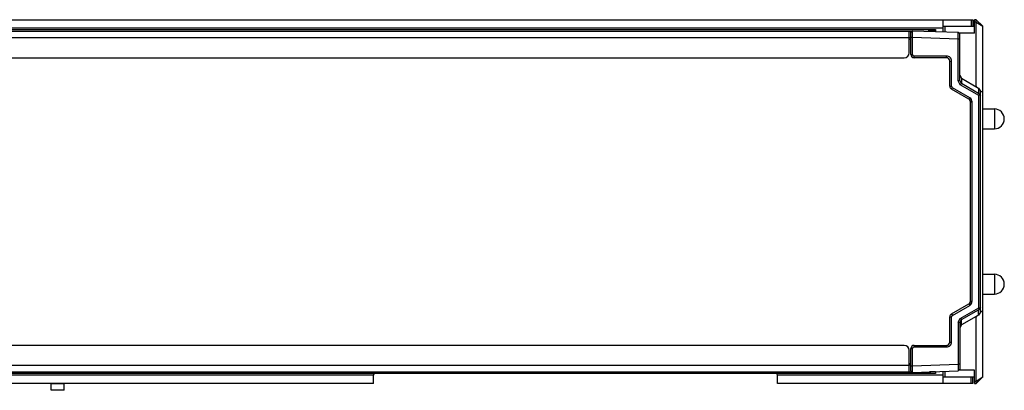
# Model space of a CAD drawing. Header units: millimetres. Extents: x 0 to 420, y 0 to 297.
# Tile 20 of 50: x 223 to 298, y 108 to 136. Entities that reach past the tile are written whole.
import ezdxf

# ---------------------------------------------------------------- set-up
doc = ezdxf.new("R2010")
doc.units = ezdxf.units.MM
doc.header["$LTSCALE"] = 23.1
doc.layers.get('0').update_dxf_attribs({"linetype": 'CONTINUOUS'})
doc.layers.add('02___PRT_ALL_AXES', color=7, linetype='CONTINUOUS')

msp = doc.modelspace()

# ---------------------------------------------------------------- linework, layer by layer
at = {"color": 3, "linetype": 'Continuous'}
for p, q in [((46.7935, 135.7002), (295.2935, 135.7002)), ((293.031, 134.7887), (293.031, 135.7002)), ((49.031, 135.0752), (293.031, 135.0752)), ((291.9685, 134.8252), (291.9685, 134.9502)), ((51.3899, 134.8252), (290.6726, 134.8252)), ((290.4685, 134.3252), (51.5935, 134.3252)), ((290.4685, 133.2002), (290.4685, 134.8252)), ((51.9685, 132.8252), (290.0935, 132.8252)), ((290.0935, 111.0752), (51.9685, 111.0752)), ((290.4685, 109.0752), (290.4685, 110.7002)), ((51.5935, 109.5752), (290.4685, 109.5752)), ((51.3893, 109.0752), (290.6721, 109.0752)), ((249.9417, 108.8252), (193.3591, 108.8252)), ((249.9417, 108.8252), (249.9989, 108.9502)), ((249.9417, 108.2002), (249.9417, 108.8252)), ((280.5129, 108.8252), (280.4557, 108.9502)), ((293.031, 108.8252), (280.5129, 108.8252)), ((280.5129, 108.2002), (280.5129, 108.8252)), ((291.9685, 108.9502), (291.9685, 109.0752)), ((293.031, 108.2002), (293.031, 109.1113)), ((249.9417, 108.2002), (92.1203, 108.2002)), ((295.2935, 108.2002), (280.5129, 108.2002))]:
    msp.add_line(p, q, dxfattribs=at)
at = {"color": 7, "linetype": 'Continuous'}
for p, q in [((295.1685, 135.7002), (295.1685, 135.2002)), ((295.2935, 135.7002), (295.2935, 135.2002)), ((295.5435, 135.7002), (295.4185, 135.7002)), ((295.4185, 134.6947), (295.4185, 135.7002)), ((295.5435, 135.7002), (296.0435, 135.2002)), ((295.5435, 130.6384), (295.5435, 135.7002)), ((49.5935, 134.9502), (292.4685, 134.9502)), ((290.5935, 134.7488), (290.7184, 134.8694)), ((290.7184, 134.8694), (294.1686, 134.7489)), ((292.4685, 134.9502), (292.4685, 134.8083)), ((293.031, 135.2002), (295.4185, 135.2002)), ((293.1685, 135.2002), (293.1685, 134.7839)), ((295.5435, 135.5225), (295.4185, 135.5225)), ((295.5435, 135.5225), (296.0435, 135.2002)), ((296.0435, 130.1627), (296.0435, 135.2002)), ((290.5935, 134.3247), (290.4685, 134.3247)), ((290.5935, 134.2002), (290.4685, 134.2002)), ((290.5935, 133.075), (290.5935, 134.7488)), ((290.5935, 134.3697), (290.7184, 134.3697)), ((290.7184, 134.3697), (290.719, 134.4442)), ((290.7184, 134.3697), (294.1686, 134.2492)), ((290.7184, 133.075), (290.7184, 134.3697)), ((292.4685, 134.8252), (291.984, 134.8252)), ((294.1686, 134.7489), (294.1686, 134.7489)), ((294.1686, 134.7489), (294.2935, 134.6196)), ((294.1686, 134.2492), (294.2935, 134.2492)), ((294.1686, 131.0713), (294.1686, 134.2492)), ((295.4185, 134.6947), (294.2209, 134.6947)), ((294.2935, 131.106), (294.2935, 134.6196)), ((290.5935, 133.075), (290.7184, 133.075)), ((290.8435, 132.825), (290.8477, 132.9457)), ((293.2986, 132.825), (290.8435, 132.825)), ((293.3028, 132.9457), (290.8477, 132.9457)), ((293.2986, 132.825), (293.3028, 132.9457)), ((293.5413, 132.575), (293.6733, 132.575)), ((293.5413, 130.6698), (293.5413, 132.575)), ((293.5484, 130.6698), (293.5484, 132.575)), ((293.6733, 130.6698), (293.6733, 132.575)), ((294.2935, 131.51), (294.4229, 131.2858)), ((294.4229, 131.2858), (295.7265, 130.5326)), ((294.4229, 131.2858), (294.4229, 130.8819)), ((293.5413, 130.6698), (293.6733, 130.6698)), ((293.6735, 130.4533), (293.6664, 130.4533)), ((294.9787, 129.6962), (293.6664, 130.4533)), ((293.6735, 130.4533), (293.738, 130.5578)), ((294.9859, 129.6962), (293.6735, 130.4533)), ((295.0503, 129.8008), (293.738, 130.5578)), ((294.2935, 131.106), (294.1686, 131.0713)), ((294.3327, 130.7871), (294.1686, 131.0713)), ((294.4229, 130.8819), (294.2935, 131.106)), ((294.4229, 130.8819), (294.3327, 130.7871)), ((295.7311, 129.9805), (294.3327, 130.7871)), ((295.7265, 130.1299), (294.4229, 130.8819)), ((295.5435, 130.6627), (295.5013, 130.6627)), ((295.6011, 130.6051), (295.5435, 130.6627)), ((295.7265, 130.5326), (295.856, 130.3083)), ((295.7265, 130.5326), (295.7265, 130.1299)), ((296.0435, 130.1627), (295.7988, 130.4074)), ((294.9859, 129.6962), (294.9787, 129.6962)), ((294.9859, 129.6962), (295.0503, 129.8008)), ((295.7265, 130.1299), (295.7914, 130.0164)), ((295.7914, 130.0164), (295.7311, 129.9805)), ((295.7311, 113.9194), (295.7311, 129.9805)), ((295.7914, 130.0164), (295.856, 129.9058)), ((295.856, 113.5916), (295.856, 130.3083)), ((296.0435, 108.7002), (296.0435, 130.1626)), ((295.1038, 129.4797), (295.2358, 129.4797)), ((295.1038, 114.4203), (295.1038, 129.4797)), ((295.1109, 114.4203), (295.1109, 129.4797)), ((295.2358, 114.4203), (295.2358, 129.4797)), ((296.0435, 128.9502), (296.9185, 128.9502)), ((296.9185, 128.9502), (296.9185, 127.4502)), ((296.0435, 127.4502), (296.9185, 127.4502)), ((296.0435, 116.4502), (296.9185, 116.4502)), ((296.9185, 116.4502), (296.9185, 114.9502)), ((296.0435, 114.9502), (296.9185, 114.9502)), ((293.6664, 113.4467), (294.9787, 114.2037)), ((293.6735, 113.4467), (294.9859, 114.2037)), ((293.738, 113.3421), (295.0503, 114.0991)), ((294.9859, 114.2037), (294.9787, 114.2037)), ((294.9859, 114.2037), (295.0503, 114.0991)), ((295.1038, 114.4203), (295.2358, 114.4203)), ((293.6735, 113.4467), (293.6664, 113.4467)), ((293.6735, 113.4467), (293.738, 113.3421)), ((294.3327, 113.1128), (295.7311, 113.9194)), ((294.4229, 113.018), (295.7265, 113.77)), ((295.7265, 113.3673), (294.4229, 112.6141)), ((295.5999, 113.2941), (295.5435, 113.2377)), ((295.5435, 108.2002), (295.5435, 113.2615)), ((295.7914, 113.8835), (295.7265, 113.77)), ((295.7265, 113.3673), (295.7265, 113.77)), ((295.856, 113.5916), (295.7265, 113.3673)), ((295.7914, 113.8835), (295.7311, 113.9194)), ((295.856, 113.9942), (295.7914, 113.8835)), ((296.0435, 113.7377), (295.7995, 113.4938)), ((293.5413, 113.2301), (293.6733, 113.2301)), ((293.5413, 111.325), (293.5413, 113.2301)), ((293.5484, 111.325), (293.5484, 113.2301)), ((293.6733, 111.325), (293.6733, 113.2301)), ((294.1686, 112.8286), (294.3327, 113.1128)), ((294.1686, 112.8286), (294.2935, 112.7939)), ((294.1686, 112.8286), (294.1686, 109.6507)), ((294.2935, 112.7939), (294.4229, 113.0181)), ((294.2935, 112.7939), (294.2935, 109.2803)), ((294.4229, 112.6141), (294.2935, 112.3899)), ((294.4229, 113.0181), (294.3327, 113.1128)), ((294.4229, 112.6141), (294.4229, 113.018)), ((295.5435, 113.2377), (295.5022, 113.2377)), ((290.8435, 111.075), (293.2986, 111.075)), ((290.8435, 111.075), (290.8477, 110.9542)), ((293.2986, 111.075), (293.3028, 110.9542)), ((293.5413, 111.325), (293.6733, 111.325)), ((290.5935, 110.825), (290.7184, 110.825)), ((290.5935, 109.1511), (290.5935, 110.825)), ((290.7184, 109.5302), (290.7184, 110.825)), ((290.8477, 110.9542), (293.3028, 110.9542)), ((290.4685, 109.7002), (290.5935, 109.7002)), ((290.5935, 109.5752), (290.4685, 109.5752)), ((290.7184, 109.5302), (294.1686, 109.6507)), ((294.2935, 109.6507), (294.1686, 109.6507)), ((292.4685, 108.9502), (50.9435, 108.9502)), ((290.5935, 109.5302), (290.7184, 109.5302)), ((290.5935, 109.1511), (290.7184, 109.0305)), ((290.719, 109.4557), (290.7184, 109.5302)), ((290.7184, 109.0305), (294.1686, 109.151)), ((292.4685, 109.0752), (291.9989, 109.0752)), ((292.4685, 109.0916), (292.4685, 108.9502)), ((293.1685, 109.1161), (293.1685, 108.7002)), ((294.2935, 109.2803), (294.1686, 109.151)), ((294.1686, 109.151), (294.2935, 109.2803)), ((294.1686, 109.151), (294.1686, 109.151)), ((295.4185, 109.2057), (294.2214, 109.2057)), ((295.4185, 108.2002), (295.4185, 109.2057)), ((225.531, 107.6752), (225.531, 108.1752)), ((226.531, 107.6752), (226.531, 108.1752)), ((293.031, 108.7002), (295.4185, 108.7002)), ((295.1685, 108.2002), (295.1685, 108.7002)), ((295.2935, 108.2002), (295.2935, 108.7002)), ((295.4185, 108.3779), (295.5435, 108.3779)), ((295.4185, 108.2002), (295.5435, 108.2002)), ((295.5435, 108.3779), (296.0435, 108.7002)), ((295.5435, 108.2002), (296.0435, 108.7002)), ((225.531, 107.7219), (226.531, 107.7219)), ((226.531, 107.6752), (225.531, 107.6752))]:
    msp.add_line(p, q, dxfattribs=at)
at = {"color": 3, "linetype": 'Continuous'}
for centre, start, end in [((290.0935, 133.2002), 270, 360), ((290.0935, 110.7002), 0, 90)]:
    msp.add_arc(centre, 0.375, start, end, dxfattribs=at)
at = {"color": 7, "linetype": 'Continuous'}
for centre, radius, start, end in [((290.8435, 133.075), 0.25, 180, 270), ((290.8477, 133.075), 0.1293, 180.005465, 269.994535), ((293.2985, 132.575), 0.25, 359.988978, 89.976108), ((293.2914, 132.575), 0.25, 359.989487, 88.34832), ((293.7913, 130.6698), 0.25, 179.986611, 240.020674), ((293.7984, 130.6698), 0.25, 179.986651, 240.020634), ((293.8026, 130.6698), 0.1293, 179.986652, 240.020633), ((294.8538, 129.4797), 0.25, 359.986611, 60.020674), ((294.861, 129.4797), 0.25, 359.986664, 60.020621), ((294.865, 129.4797), 0.3708, 359.993604, 60.013681), ((296.9185, 128.2002), 0.75, 270, 90), ((296.9185, 115.7002), 0.75, 270, 90), ((294.8538, 114.4202), 0.25, 299.979326, 0.013389), ((294.861, 114.4202), 0.25, 299.979379, 0.013335), ((294.865, 114.4202), 0.3708, 299.986319, 0.006396), ((293.7913, 113.2301), 0.25, 119.979326, 180.013389), ((293.7984, 113.2301), 0.25, 119.979366, 180.013349), ((293.8026, 113.2301), 0.1293, 119.979368, 180.013347), ((290.8435, 110.825), 0.25, 90, 180), ((293.2985, 111.3249), 0.25, 270.023892, 0.011022), ((293.2914, 111.3249), 0.2499, 279.128544, 0.011694), ((290.8477, 110.8249), 0.1293, 90.005462, 179.994538)]:
    msp.add_arc(centre, radius, start, end, dxfattribs=at)
for points, knots in [([(290.719, 134.4442), (290.7192, 134.473), (290.7195, 134.5287), (290.7199, 134.609), (290.7201, 134.6817), (290.7202, 134.7445), (290.7201, 134.7899), (290.7198, 134.8197), (290.7197, 134.8371), (290.7192, 134.8502), (290.7195, 134.8608), (290.7183, 134.8653), (290.7191, 134.8694), (290.7184, 134.8694)], [0, 0, 0, 0, 0.2027954, 0.393434, 0.5661326, 0.715534, 0.8369209, 0.8858584, 0.926445, 0.9583706, 0.981355, 0.9952543, 1, 1, 1, 1]), ([(294.1686, 134.2492), (294.1691, 134.3127), (294.1698, 134.4048), (294.1703, 134.5221), (294.1705, 134.5967), (294.1703, 134.6579), (294.1702, 134.6998), (294.1696, 134.7248), (294.1698, 134.7372), (294.1686, 134.7442), (294.1693, 134.7482), (294.1686, 134.7489)], [0, 0, 0, 0, 0.3808757, 0.5530206, 0.7041263, 0.8284421, 0.9212743, 0.9547598, 0.9791671, 0.9942797, 1, 1, 1, 1]), ([(293.6733, 132.575), (293.6733, 132.6232), (293.654, 132.7207), (293.5715, 132.8438), (293.4484, 132.9264), (293.351, 132.9457), (293.3028, 132.9457)], [0, 0, 0, 0, 0.250101, 0.5000995, 0.7500397, 1, 1, 1, 1]), ([(293.3028, 110.9542), (293.351, 110.9542), (293.4484, 110.9735), (293.5715, 111.0561), (293.654, 111.1793), (293.6733, 111.2767), (293.6733, 111.325)], [0, 0, 0, 0, 0.2499603, 0.4999005, 0.749899, 1, 1, 1, 1]), ([(294.1686, 109.6507), (294.1691, 109.5872), (294.1698, 109.4951), (294.1703, 109.3779), (294.1705, 109.3033), (294.1703, 109.242), (294.1702, 109.2001), (294.1696, 109.1752), (294.1698, 109.1627), (294.1686, 109.1557), (294.1693, 109.1517), (294.1686, 109.151)], [0, 0, 0, 0, 0.3808444, 0.5529249, 0.7040338, 0.8283822, 0.9212481, 0.954746, 0.9791616, 0.9942783, 1, 1, 1, 1]), ([(290.7184, 109.0305), (290.7191, 109.0305), (290.7183, 109.0347), (290.7195, 109.0391), (290.7192, 109.0497), (290.7197, 109.0629), (290.7198, 109.0803), (290.7201, 109.1101), (290.7202, 109.1555), (290.7201, 109.2183), (290.7199, 109.291), (290.7195, 109.3712), (290.7192, 109.427), (290.719, 109.4557)], [0, 0, 0, 0, 0.0047498, 0.0186624, 0.0416711, 0.0736316, 0.1142547, 0.1632201, 0.2846273, 0.4340606, 0.6067718, 0.7973286, 1, 1, 1, 1])]:
    msp.add_open_spline(points, degree=3, knots=knots, dxfattribs=at)
at = {"layer": '02___PRT_ALL_AXES', "color": 7, "linetype": 'Continuous'}
for p, q in [((225.531, 108.1752), (225.531, 108.2002)), ((226.531, 108.1752), (225.531, 108.1752)), ((226.531, 108.1752), (226.531, 108.2002))]:
    msp.add_line(p, q, dxfattribs=at)

doc.saveas('drawing.dxf')
